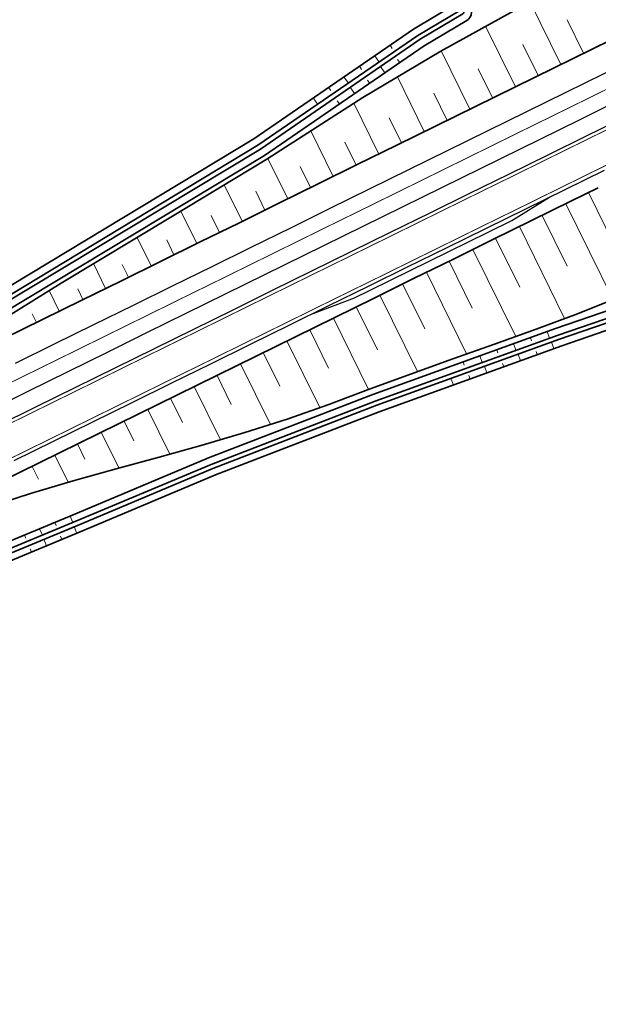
# Model space of a CAD drawing. Header units: metres. Extents: x 154839 to 161660, y 370737 to 378039.
# Tile 83 of 121: x 156865 to 156931, y 374581 to 374693. Entities that reach past the tile are written whole.
import ezdxf

# ---------------------------------------------------------------- set-up
doc = ezdxf.new("R2010")
doc.units = ezdxf.units.M
doc.linetypes.add('VW-1-3_STREEP', pattern=[4, 1, -3])
doc.linetypes.add('VW-FP2-1000', pattern=[3, 0.3, -2.7])
for name, color, linetype, lineweight in [('B-WE-GW-TALUDARCERING_KORT-G', 100, 'Continuous', 18), ('B-WE-GW-TALUDARCERING_LANG-G', 100, 'Continuous', 18), ('B-WE-GW-TALUDARCERING_WATER-G', 130, 'Continuous', 18), ('N-WE-GW-GRONDWERK-G', 100, 'Continuous', 35), ('N-WE-GW-GRONDWERK_BERM-G', 100, 'Continuous', 35), ('N-WE-GW-WATERGANG-G', 130, 'Continuous', 35), ('N-WE-VH-VERHARDING_KANTVERHARDING-G', 210, 'Continuous', 30), ('N-WE-VW-MARKERING_LANGS_STREEP_13_010-g', 7, 'VW-1-3_STREEP', 35), ('N-WE-VW-MARKERING_LANGS_STREEP_30270_010-G', 7, 'VW-FP2-1000', 35)]:
    doc.layers.add(name, color=color, linetype=linetype, lineweight=lineweight)

msp = doc.modelspace()

# ---------------------------------------------------------------- linework, layer by layer
at = {"layer": 'B-WE-GW-TALUDARCERING_KORT-G'}
for p, q in [((156929.38, 374689.42, -1.79), (156927.51, 374693.22, 0.32)), ((156924.19, 374686.87, -1.79), (156922.44, 374690.43, 0.19)), ((156919, 374684.32, -1.79), (156917.36, 374687.64, 0.06)), ((156913.81, 374681.76, -1.79), (156912.28, 374684.86, -0.07)), ((156908.62, 374679.21, -1.79), (156907.21, 374682.07, -0.2)), ((156903.42, 374676.65, -1.79), (156902.13, 374679.28, -0.33)), ((156898.23, 374674.1, -1.79), (156897.06, 374676.49, -0.46)), ((156893.04, 374671.54, -1.79), (156891.98, 374673.7, -0.59)), ((156929.94, 374673.54, 14.36), (156932.91, 374667.51, 17.72)), ((156887.85, 374668.99, -1.79), (156886.9, 374670.91, -0.72)), ((156924.64, 374670.93, 12.56), (156927.5, 374665.13, 15.79)), ((156882.66, 374666.44, -1.79), (156881.83, 374668.13, -0.85)), ((156919.34, 374668.33, 10.77), (156922.09, 374662.74, 13.87)), ((156877.47, 374663.88, -1.79), (156876.75, 374665.34, -0.98)), ((156914.04, 374665.72, 8.97), (156916.68, 374660.36, 11.95)), ((156872.28, 374661.33, -1.79), (156871.68, 374662.55, -1.11)), ((156908.74, 374663.11, 7.18), (156911.27, 374657.98, 10.03)), ((156903.44, 374660.5, 5.38), (156905.86, 374655.6, 8.11)), ((156866.98, 374658.72), (156866.49, 374659.7, 0.55)), ((156898.14, 374657.89, 3.59), (156900.3, 374653.52, 6.02)), ((156892.84, 374655.29, 1.79), (156894.73, 374651.44, 3.93)), ((156887.57, 374652.69, 5.38), (156889.2, 374649.38, 7.23)), ((156882.27, 374650.08, 3.59), (156883.64, 374647.3, 5.14)), ((156876.97, 374647.47, 1.79), (156878.08, 374645.22, 3.05)), ((156871.67, 374644.87), (156872.51, 374643.15, 0.96)), ((156866.48, 374642.31), (156867.2, 374640.85, 0.81))]:
    msp.add_line(p, q, dxfattribs=at)
at = {"layer": 'B-WE-GW-TALUDARCERING_LANG-G'}
for p, q in [((156926.78, 374688.15, -1.79), (156923.26, 374695.32, 2.2)), ((156921.59, 374685.59, -1.79), (156918.19, 374692.5, 2.05)), ((156916.4, 374683.04, -1.79), (156913.13, 374689.68, 1.9)), ((156911.21, 374680.48, -1.79), (156908.14, 374686.73, 1.68)), ((156906.02, 374677.93, -1.79), (156903.17, 374683.73, 1.43)), ((156900.83, 374675.38, -1.79), (156898.27, 374680.57, 1.1)), ((156895.64, 374672.82, -1.79), (156893.38, 374677.42, 0.76)), ((156890.45, 374670.27, -1.79), (156888.4, 374674.42, 0.52)), ((156927.35, 374672.26, 14.36), (156932.73, 374661.32, 20.45)), ((156885.26, 374667.71, -1.79), (156883.43, 374671.42, 0.27)), ((156922.05, 374669.66, 12.56), (156927.21, 374659.17, 18.4)), ((156880.07, 374665.16, -1.79), (156878.46, 374668.42, 0.02)), ((156916.75, 374667.05, 10.77), (156921.63, 374657.13, 16.29)), ((156874.87, 374662.6, -1.79), (156873.49, 374665.43, -0.22)), ((156911.45, 374664.44, 8.97), (156916.03, 374655.13, 14.15)), ((156869.57, 374660), (156868.42, 374662.35, 1.31)), ((156906.15, 374661.83, 7.18), (156910.43, 374653.12, 12.03)), ((156900.85, 374659.22, 5.38), (156904.86, 374651.07, 9.92)), ((156895.55, 374656.62, 3.59), (156899.29, 374649.01, 7.82)), ((156890.25, 374654.01, 1.79), (156893.66, 374647.08, 5.65)), ((156884.97, 374651.41, 5.38), (156887.96, 374645.34, 8.76)), ((156879.67, 374648.8, 3.59), (156882.18, 374643.71, 6.42)), ((156874.37, 374646.2, 1.79), (156876.38, 374642.13, 4.06)), ((156869.07, 374643.59), (156870.59, 374640.5, 1.72))]:
    msp.add_line(p, q, dxfattribs=at)
at = {"layer": 'B-WE-GW-TALUDARCERING_WATER-G'}
for p, q in [((156907.31, 374690.33), (156907.55, 374689.97)), ((156905.56, 374689.13), (156906.05, 374688.41)), ((156908.41, 374688.36), (156908.16, 374688.72)), ((156903.8, 374687.93), (156904.05, 374687.56)), ((156906.69, 374687.18), (156906.2, 374687.9)), ((156902.05, 374686.72), (156902.55, 374686)), ((156904.97, 374686), (156904.73, 374686.36)), ((156900.3, 374685.52), (156900.55, 374685.16)), ((156903.26, 374684.82), (156902.76, 374685.54)), ((156898.55, 374684.32), (156899.05, 374683.59)), ((156901.54, 374683.64), (156901.29, 374684)), ((156923.31, 374657), (156923.45, 374656.63)), ((156925.23, 374657.7), (156925.5, 374656.95)), ((156921.39, 374656.31), (156921.66, 374655.56)), ((156925.99, 374655.74), (156925.72, 374656.49)), ((156917.55, 374654.92), (156917.82, 374654.17)), ((156919.47, 374655.62), (156919.6, 374655.24)), ((156922.17, 374654.36), (156921.9, 374655.11)), ((156924.08, 374655.05), (156923.95, 374655.43)), ((156915.63, 374654.23), (156915.76, 374653.85)), ((156918.34, 374652.98), (156918.07, 374653.73)), ((156920.26, 374653.67), (156920.12, 374654.04)), ((156916.43, 374652.29), (156916.29, 374652.66)), ((156914.52, 374651.6), (156914.24, 374652.35)), ((156869.08, 374635.93), (156869.24, 374635.56)), ((156870.83, 374636.65), (156871.13, 374635.91)), ((156865.6, 374634.48), (156865.75, 374634.11)), ((156867.34, 374635.2), (156867.65, 374634.46)), ((156871.59, 374634.69), (156871.28, 374635.43)), ((156868.14, 374633.26), (156867.83, 374634)), ((156869.86, 374633.98), (156869.71, 374634.35)), ((156866.41, 374632.54), (156866.26, 374632.91))]:
    msp.add_line(p, q, dxfattribs=at)
at = {"layer": 'N-WE-GW-GRONDWERK-G', "flags": 128}
for points in [[(156849.54, 374650.64), (156869.78, 374663.19), (156882.3, 374670.74), (156893.26, 374677.34), (156904.19, 374684.39), (156913.09, 374689.66), (156924.31, 374695.9), (156934.05, 374701.07)], [(156861.49, 374637.68), (156866.3, 374639.23), (156871.16, 374640.67), (156876.06, 374642.04), (156880.98, 374643.38), (156885.88, 374644.74), (156890.75, 374646.16), (156895.57, 374647.69), (156900.32, 374649.37), (156905.02, 374651.14), (156909.74, 374652.87), (156914.47, 374654.58), (156919.22, 374656.26), (156923.95, 374657.96), (156928.67, 374659.71), (156933.33, 374661.55), (156937.94, 374663.5), (156942.53, 374665.51), (156947.11, 374667.52), (156950.67, 374669.13), (156951.7, 374669.6)]]:
    msp.add_lwpolyline(points, dxfattribs=at)
at = {"layer": 'N-WE-GW-GRONDWERK_BERM-G', "flags": 128}
for points in [[(156863.2, 374656.86), (156867.68, 374659.07), (156872.17, 374661.27), (156876.66, 374663.48), (156881.14, 374665.69), (156885.63, 374667.9), (156890.12, 374670.1), (156894.6, 374672.31), (156899.09, 374674.52), (156903.57, 374676.73), (156908.06, 374678.93), (156912.55, 374681.14), (156917.03, 374683.35), (156921.52, 374685.56), (156926.01, 374687.76), (156932.5, 374690.96)], [(156860.63, 374639.43), (156865.11, 374641.64), (156869.6, 374643.85), (156874.09, 374646.06), (156878.57, 374648.26), (156883.06, 374650.47), (156887.55, 374652.68), (156892.03, 374654.89), (156896.52, 374657.09), (156901, 374659.3), (156905.49, 374661.51), (156909.98, 374663.72), (156914.46, 374665.92), (156918.95, 374668.13), (156923.43, 374670.34), (156927.92, 374672.55), (156931.05, 374674.09)]]:
    msp.add_lwpolyline(points, dxfattribs=at)
at = {"layer": 'N-WE-GW-WATERGANG-G'}
for points in [[(156916.01, 374693.13, 1.01291), (156914.88, 374695.08), (156909.99, 374692.18), (156891.77, 374679.65), (156862.02, 374661.73), (156848.92, 374654.63, 0.959643), (156850.04, 374652.68), (156863.13, 374659.77), (156892.99, 374677.76), (156911.2, 374690.28), (156916.06, 374693.17)], [(156926.18, 374658.04), (156934.05, 374660.74), (156936.28, 374661.63, -0.975108), (156937.04, 374659.67), (156934.79, 374658.78), (156926.9, 374656.07)], [(156926.46, 374657.29), (156934.33, 374659.99), (156936.55, 374660.88, -0.975108), (156936.73, 374660.41), (156934.51, 374659.53), (156926.63, 374656.82)], [(156926.9, 374656.07), (156906.06, 374648.54), (156887.38, 374641.34), (156872.42, 374635.04), (156845.81, 374623.99), (156826.35, 374615.41), (156807.93, 374606.28, -1.040156), (156806.96, 374608.14), (156825.46, 374617.31), (156844.98, 374625.92), (156871.61, 374636.98), (156886.6, 374643.28), (156905.33, 374650.51), (156926.18, 374658.04)], [(156807.52, 374606.96, -0.996666), (156807.3, 374607.41), (156825.8, 374616.58), (156845.3, 374625.19), (156871.92, 374636.24), (156886.89, 374642.54), (156905.61, 374649.76), (156926.46, 374657.29)]]:
    msp.add_lwpolyline(points, format="xyb", dxfattribs=at)
msp.add_lwpolyline([(156849.63, 374653.45), (156862.7, 374660.53), (156892.51, 374678.5), (156910.73, 374691.02), (156915.6, 374693.91, 0.971371), (156915.33, 374694.33), (156910.46, 374691.44), (156892.24, 374678.92), (156862.45, 374660.97), (156849.39, 374653.89, 0.949279)], format="xyb", close=True, dxfattribs=at)
msp.add_lwpolyline([(156926.63, 374656.82), (156905.78, 374649.29), (156887.08, 374642.08), (156872.11, 374635.78), (156845.5, 374624.73), (156826.01, 374616.13), (156807.52, 374606.96)], dxfattribs=at)
at = {"layer": 'N-WE-VH-VERHARDING_KANTVERHARDING-G', "flags": 128}
for points in [[(156861.63, 374648.73), (156866.11, 374650.94), (156870.6, 374653.14), (156875.08, 374655.35), (156879.57, 374657.56), (156884.06, 374659.77), (156888.54, 374661.97), (156893.03, 374664.18), (156897.52, 374666.39), (156902, 374668.6), (156906.49, 374670.8), (156910.97, 374673.01), (156915.46, 374675.22), (156919.95, 374677.43), (156924.43, 374679.64), (156928.92, 374681.84), (156935.42, 374685.04), (156937.89, 374686.26), (156942.38, 374688.47), (156946.86, 374690.67), (156951.35, 374692.88), (156955.84, 374695.09)], [(156862.51, 374646.93), (156867, 374649.14), (156871.48, 374651.35), (156875.97, 374653.56), (156880.45, 374655.76), (156884.94, 374657.97), (156889.43, 374660.18), (156893.91, 374662.39), (156898.4, 374664.59), (156902.88, 374666.8), (156907.37, 374669.01), (156911.86, 374671.22), (156916.34, 374673.43), (156920.83, 374675.63), (156925.32, 374677.84), (156929.8, 374680.05), (156934.29, 374682.26), (156936.3, 374683.25), (156938.77, 374684.46), (156943.26, 374686.67), (156947.75, 374688.88), (156952.23, 374691.09), (156956.72, 374693.29)], [(156864.57, 374654.08), (156869.05, 374656.28), (156873.54, 374658.49), (156878.03, 374660.7), (156882.51, 374662.91), (156887, 374665.11), (156891.48, 374667.32), (156895.97, 374669.53), (156900.46, 374671.74), (156904.94, 374673.94), (156909.43, 374676.15), (156913.92, 374678.36), (156918.4, 374680.57), (156922.89, 374682.78), (156927.37, 374684.98), (156933.87, 374688.18), (156936.35, 374689.4), (156940.83, 374691.61), (156945.32, 374693.81)], [(156864.45, 374642.99), (156868.94, 374645.19), (156873.42, 374647.4), (156877.91, 374649.61), (156882.4, 374651.82), (156886.88, 374654.02), (156891.37, 374656.23), (156895.86, 374658.44), (156900.34, 374660.65), (156904.83, 374662.85), (156909.31, 374665.06), (156913.8, 374667.27), (156918.29, 374669.48), (156922.77, 374671.69), (156927.26, 374673.89), (156931.75, 374676.1)], [(156898.55, 374659.76), (156903.26, 374661.52), (156905.05, 374662.41), (156909.53, 374664.61), (156914.02, 374666.82), (156918.51, 374669.03), (156921.2, 374670.35), (156925.47, 374673.01)]]:
    msp.add_lwpolyline(points, dxfattribs=at)
at = {"layer": 'N-WE-VW-MARKERING_LANGS_STREEP_13_010-g', "const_width": 0.1, "flags": 128}
for points in [[(156745.32, 374583.46), (156756.58, 374590.39), (156760.85, 374592.93), (156765.13, 374595.52), (156769.43, 374598.09), (156773.75, 374600.64), (156778.08, 374603.15), (156782.43, 374605.64), (156786.8, 374608.1), (156791.18, 374610.53), (156795.58, 374612.93), (156800, 374615.3), (156804.43, 374617.64), (156808.88, 374619.95), (156813.34, 374622.23), (156817.82, 374624.48), (156822.31, 374626.71), (156826.8, 374628.91), (156831.28, 374631.12), (156835.77, 374633.33), (156840.25, 374635.54), (156844.74, 374637.74), (156849.23, 374639.95), (156853.71, 374642.16), (156858.2, 374644.37), (156862.69, 374646.57), (156867.17, 374648.78), (156871.66, 374650.99), (156876.14, 374653.2), (156880.63, 374655.41), (156885.12, 374657.61), (156889.6, 374659.82), (156894.09, 374662.03), (156898.58, 374664.24), (156903.06, 374666.44), (156907.55, 374668.65), (156912.03, 374670.86), (156916.52, 374673.07), (156921.01, 374675.27), (156925.49, 374677.48), (156929.98, 374679.69), (156934.47, 374681.9), (156936.48, 374682.89), (156938.95, 374684.1), (156943.44, 374686.31), (156947.92, 374688.52), (156952.41, 374690.73), (156956.9, 374692.94), (156961.38, 374695.14), (156965.87, 374697.35), (156970.36, 374699.56), (156974.84, 374701.77), (156977.15, 374702.9), (156979.33, 374703.97), (156983.81, 374706.18), (156988.3, 374708.39), (156992.79, 374710.6), (156997.27, 374712.8), (157001.76, 374715.01), (157010.73, 374719.43), (157019.7, 374723.84), (157028.68, 374728.26), (157037.65, 374732.67), (157046.51, 374737.1), (157050.6, 374739.65), (157054.42, 374742.59), (157057.92, 374745.9), (157060.44, 374748.81)], [(156745.87, 374581.03), (156757.95, 374587.02), (156762.71, 374589.84), (156766.99, 374592.43), (156771.27, 374594.99), (156775.57, 374597.53), (156779.88, 374600.03), (156784.21, 374602.51), (156788.56, 374604.95), (156792.92, 374607.37), (156797.3, 374609.76), (156801.69, 374612.12), (156806.1, 374614.45), (156810.53, 374616.75), (156814.97, 374619.02), (156819.43, 374621.26), (156823.9, 374623.48), (156828.39, 374625.68), (156832.87, 374627.89), (156837.36, 374630.1), (156841.84, 374632.31), (156846.33, 374634.51), (156850.82, 374636.72), (156855.3, 374638.93), (156859.79, 374641.14), (156864.27, 374643.34), (156868.76, 374645.55), (156873.25, 374647.76), (156877.73, 374649.97), (156882.22, 374652.18), (156886.71, 374654.38), (156891.19, 374656.59), (156895.68, 374658.8), (156900.16, 374661.01), (156904.65, 374663.21), (156909.14, 374665.42), (156913.62, 374667.63), (156918.11, 374669.84), (156922.6, 374672.04), (156927.08, 374674.25), (156931.57, 374676.46), (156936.05, 374678.67), (156938.07, 374679.66), (156940.54, 374680.87), (156945.03, 374683.08), (156949.51, 374685.29), (156954, 374687.5), (156958.49, 374689.71), (156962.97, 374691.91), (156967.46, 374694.12), (156971.94, 374696.33), (156976.43, 374698.54), (156978.74, 374699.67), (156980.92, 374700.74), (156985.4, 374702.95), (156989.89, 374705.16), (156994.38, 374707.37), (156998.86, 374709.57), (157003.35, 374711.78), (157012.32, 374716.2), (157021.29, 374720.61), (157030.27, 374725.03), (157039.24, 374729.44), (157048.26, 374733.95), (157052.66, 374736.69), (157056.76, 374739.85), (157060.52, 374743.41), (157063.31, 374746.63)]]:
    msp.add_lwpolyline(points, dxfattribs=at)
at = {"layer": 'N-WE-VW-MARKERING_LANGS_STREEP_30270_010-G', "const_width": 0.1, "flags": 128}
msp.add_lwpolyline([(156758.73, 374596.5), (156762.99, 374599.07), (156767.31, 374601.66), (156771.65, 374604.22), (156776.01, 374606.75), (156780.39, 374609.25), (156784.78, 374611.72), (156789.19, 374614.16), (156793.61, 374616.58), (156798.05, 374618.96), (156802.51, 374621.31), (156806.98, 374623.64), (156811.46, 374625.93), (156815.97, 374628.2), (156820.48, 374630.43), (156824.96, 374632.64), (156829.45, 374634.84), (156833.94, 374637.05), (156838.42, 374639.26), (156842.91, 374641.47), (156847.39, 374643.68), (156851.88, 374645.88), (156856.37, 374648.09), (156860.85, 374650.3), (156865.34, 374652.51), (156869.83, 374654.71), (156874.31, 374656.92), (156878.8, 374659.13), (156883.28, 374661.34), (156887.77, 374663.54), (156892.26, 374665.75), (156896.74, 374667.96), (156901.23, 374670.17), (156905.72, 374672.37), (156910.2, 374674.58), (156914.69, 374676.79), (156919.17, 374679), (156923.66, 374681.21), (156928.15, 374683.41), (156932.63, 374685.62), (156934.65, 374686.61), (156937.12, 374687.83), (156941.61, 374690.04), (156946.09, 374692.24), (156950.58, 374694.45), (156955.15, 374696.7), (156959.37, 374698.78), (156964.12, 374701.12), (156968.57, 374703.3), (156973.01, 374705.49), (156975.32, 374706.62), (156977.5, 374707.7), (156981.98, 374709.9), (156986.47, 374712.11), (156990.95, 374714.32), (156995.44, 374716.53), (156999.93, 374718.74), (157008.9, 374723.15), (157017.87, 374727.57), (157026.84, 374731.98), (157035.82, 374736.4), (157044.5, 374740.73), (157048.24, 374743.06), (157051.72, 374745.75), (157054.92, 374748.77), (157057.81, 374752.1), (157060.34, 374755.7), (157062.51, 374759.53), (157064.28, 374763.56), (157065.64, 374767.75), (157066.57, 374772.05), (157067.12, 374776.63), (157068.09, 374786.58), (157069.07, 374796.53), (157070.04, 374806.48), (157070.53, 374811.46), (157071.02, 374816.44), (157071.5, 374821.41), (157071.99, 374826.39), (157072.48, 374831.36), (157072.96, 374836.34), (157073.45, 374841.32), (157073.94, 374846.29), (157074.43, 374851.27), (157074.91, 374856.25), (157075.89, 374866.2), (157076.86, 374876.15), (157077.84, 374886.1), (157077.84, 374886.12)], dxfattribs=at)

doc.saveas('drawing.dxf')
